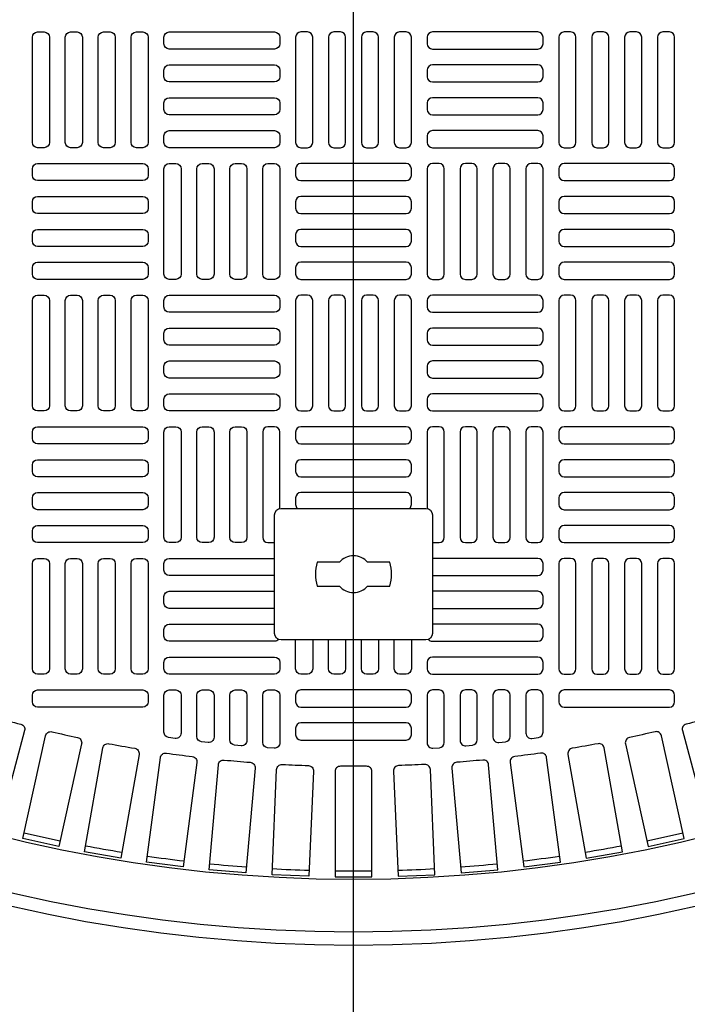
# Model space of a CAD drawing. Extents: x -285 to 5863, y 308 to 3178.
# Tile 203 of 256: x 254 to 264, y 1505 to 1519. Entities that reach past the tile are written whole.
import ezdxf

# ---------------------------------------------------------------- set-up
doc = ezdxf.new("R2010")
doc.units = 0
doc.header["$MEASUREMENT"] = 0
doc.layers.get('0').update_dxf_attribs({"color": 255, "linetype": 'CONTINUOUS'})
doc.layers.add('TANK-MANHOLE-COVER-40', color=2, linetype='CONTINUOUS')
doc.layers.add('TANK-MANHOLE-COVER-HATCH-40', color=252, linetype='CONTINUOUS')

msp = doc.modelspace()

# ---------------------------------------------------------------- linework, layer by layer
msp.add_line((258.76906, 1441.14763), (258.76906, 1528.05582))
at = {"layer": 'TANK-MANHOLE-COVER-40', "color": 2, "linetype": 'Continuous', "flags": 128}
for points in [[(257.68639, 1509.98495, -0.41421356), (257.58796, 1510.08338), (257.58796, 1511.85503, -0.41421356), (257.68639, 1511.95346), (259.85174, 1511.95346, -0.41421356), (259.95016, 1511.85503), (259.95016, 1510.08338, -0.41421356), (259.85174, 1509.98495)], [(258.55796, 1510.79204, 0.4662524), (258.98016, 1510.79204), (259.31174, 1510.79204, 0.15910028), (259.31174, 1511.14637), (258.98016, 1511.14637, 0.4662524), (258.55796, 1511.14637), (258.22638, 1511.14637, 0.15910028), (258.22638, 1510.79204)]]:
    msp.add_lwpolyline(points, format="xyb", close=True, dxfattribs=at)
at = {"layer": 'TANK-MANHOLE-COVER-40', "color": 4, "linetype": 'Continuous'}
msp.add_circle((258.76906, 1528.05582), 22.63902, dxfattribs=at)
at = {"layer": 'TANK-MANHOLE-COVER-40', "color": 1, "linetype": 'Continuous'}
msp.add_circle((258.76906, 1528.05582), 22.44094, dxfattribs=at)
at = {"layer": 'TANK-MANHOLE-COVER-40', "color": 2, "linetype": 'Continuous'}
msp.add_circle((258.76906, 1528.05582), 21.65354, dxfattribs=at)
at = {"layer": 'TANK-MANHOLE-COVER-HATCH-40', "linetype": 'Continuous', "flags": 128}
for points in [[(254.14308, 1519.07944, -0.41421356), (254.22182, 1519.0007), (254.22182, 1517.4259, -0.41421356), (254.14308, 1517.34716), (254.04465, 1517.34716, -0.41421356), (253.96591, 1517.4259), (253.96591, 1519.0007, -0.41421356), (254.04465, 1519.07944)], [(254.6352, 1519.07944, -0.41421356), (254.71394, 1519.0007), (254.71394, 1517.4259, -0.41421356), (254.6352, 1517.34716), (254.53678, 1517.34716, -0.41421356), (254.45804, 1517.4259), (254.45804, 1519.0007, -0.41421356), (254.53678, 1519.07944)], [(255.12733, 1519.07944, -0.41421356), (255.20607, 1519.0007), (255.20607, 1517.4259, -0.41421356), (255.12733, 1517.34716), (255.0289, 1517.34716, -0.41421356), (254.95016, 1517.4259), (254.95016, 1519.0007, -0.41421356), (255.0289, 1519.07944)], [(255.61946, 1519.07944, -0.41421356), (255.6982, 1519.0007), (255.6982, 1517.4259, -0.41421356), (255.61946, 1517.34716), (255.52103, 1517.34716, -0.41421356), (255.44229, 1517.4259), (255.44229, 1519.0007, -0.41421356), (255.52103, 1519.07944)], [(255.93442, 1519.0007, -0.41421356), (256.01316, 1519.07944), (257.58796, 1519.07944, -0.41421356), (257.6667, 1519.0007), (257.6667, 1518.90227, -0.41421356), (257.58796, 1518.82353), (256.01316, 1518.82353, -0.41421356), (255.93442, 1518.90227)], [(257.98166, 1519.07944, 0.41421356), (257.90292, 1519.0007), (257.90292, 1517.4259, 0.41421356), (257.98166, 1517.34716), (258.08009, 1517.34716, 0.41421356), (258.15883, 1517.4259), (258.15883, 1519.0007, 0.41421356), (258.08009, 1519.07944)], [(258.47379, 1519.07944, 0.41421356), (258.39505, 1519.0007), (258.39505, 1517.4259, 0.41421356), (258.47379, 1517.34716), (258.57221, 1517.34716, 0.41421356), (258.65095, 1517.4259), (258.65095, 1519.0007, 0.41421356), (258.57221, 1519.07944)], [(258.96591, 1519.07944, 0.41421356), (258.88717, 1519.0007), (258.88717, 1517.4259, 0.41421356), (258.96591, 1517.34716), (259.06434, 1517.34716, 0.41421356), (259.14308, 1517.4259), (259.14308, 1519.0007, 0.41421356), (259.06434, 1519.07944)], [(259.45804, 1519.07944, 0.41421356), (259.3793, 1519.0007), (259.3793, 1517.4259, 0.41421356), (259.45804, 1517.34716), (259.55646, 1517.34716, 0.41421356), (259.6352, 1517.4259), (259.6352, 1519.0007, 0.41421356), (259.55646, 1519.07944)], [(261.60371, 1519.0007, 0.41421356), (261.52497, 1519.07944), (259.95016, 1519.07944, 0.41421356), (259.87142, 1519.0007), (259.87142, 1518.90227, 0.41421356), (259.95016, 1518.82353), (261.52497, 1518.82353, 0.41421356), (261.60371, 1518.90227)], [(261.91867, 1519.07944, 0.41421356), (261.83993, 1519.0007), (261.83993, 1517.4259, 0.41421356), (261.91867, 1517.34716), (262.01709, 1517.34716, 0.41421356), (262.09583, 1517.4259), (262.09583, 1519.0007, 0.41421356), (262.01709, 1519.07944)], [(262.41079, 1519.07944, 0.41421356), (262.33205, 1519.0007), (262.33205, 1517.4259, 0.41421356), (262.41079, 1517.34716), (262.50922, 1517.34716, 0.41421356), (262.58796, 1517.4259), (262.58796, 1519.0007, 0.41421356), (262.50922, 1519.07944)], [(262.90292, 1519.07944, 0.41421356), (262.82418, 1519.0007), (262.82418, 1517.4259, 0.41421356), (262.90292, 1517.34716), (263.00135, 1517.34716, 0.41421356), (263.08009, 1517.4259), (263.08009, 1519.0007, 0.41421356), (263.00135, 1519.07944)], [(263.39505, 1519.07944, 0.41421356), (263.31631, 1519.0007), (263.31631, 1517.4259, 0.41421356), (263.39505, 1517.34716), (263.49347, 1517.34716, 0.41421356), (263.57221, 1517.4259), (263.57221, 1519.0007, 0.41421356), (263.49347, 1519.07944)], [(255.93442, 1518.50857, -0.41421356), (256.01316, 1518.58731), (257.58796, 1518.58731, -0.41421356), (257.6667, 1518.50857), (257.6667, 1518.41015, -0.41421356), (257.58796, 1518.33141), (256.01316, 1518.33141, -0.41421356), (255.93442, 1518.41015)], [(261.60371, 1518.50857, 0.41421356), (261.52497, 1518.58731), (259.95016, 1518.58731, 0.41421356), (259.87142, 1518.50857), (259.87142, 1518.41015, 0.41421356), (259.95016, 1518.33141), (261.52497, 1518.33141, 0.41421356), (261.60371, 1518.41015)], [(255.93442, 1518.01645, -0.41421356), (256.01316, 1518.09519), (257.58796, 1518.09519, -0.41421356), (257.6667, 1518.01645), (257.6667, 1517.91802, -0.41421356), (257.58796, 1517.83928), (256.01316, 1517.83928, -0.41421356), (255.93442, 1517.91802)], [(261.60371, 1518.01645, 0.41421356), (261.52497, 1518.09519), (259.95016, 1518.09519, 0.41421356), (259.87142, 1518.01645), (259.87142, 1517.91802, 0.41421356), (259.95016, 1517.83928), (261.52497, 1517.83928, 0.41421356), (261.60371, 1517.91802)], [(255.93442, 1517.52432, -0.41421356), (256.01316, 1517.60306), (257.58796, 1517.60306, -0.41421356), (257.6667, 1517.52432), (257.6667, 1517.4259, -0.41421356), (257.58796, 1517.34716), (256.01316, 1517.34716, -0.41421356), (255.93442, 1517.4259)], [(261.60371, 1517.52432, 0.41421356), (261.52497, 1517.60306), (259.95016, 1517.60306, 0.41421356), (259.87142, 1517.52432), (259.87142, 1517.4259, 0.41421356), (259.95016, 1517.34716), (261.52497, 1517.34716, 0.41421356), (261.60371, 1517.4259)], [(255.6982, 1516.93377, -0.41421356), (255.61946, 1516.85503), (254.04465, 1516.85503, -0.41421356), (253.96591, 1516.93377), (253.96591, 1517.0322, -0.41421356), (254.04465, 1517.11094), (255.61946, 1517.11094, -0.41421356), (255.6982, 1517.0322)], [(256.11158, 1517.11094, -0.41421356), (256.19032, 1517.0322), (256.19032, 1515.45739, -0.41421356), (256.11158, 1515.37865), (256.01316, 1515.37865, -0.41421356), (255.93442, 1515.45739), (255.93442, 1517.0322, -0.41421356), (256.01316, 1517.11094)], [(256.60371, 1517.11094, -0.41421356), (256.68245, 1517.0322), (256.68245, 1515.45739, -0.41421356), (256.60371, 1515.37865), (256.50528, 1515.37865, -0.41421356), (256.42654, 1515.45739), (256.42654, 1517.0322, -0.41421356), (256.50528, 1517.11094)], [(257.09583, 1517.11094, -0.41421356), (257.17457, 1517.0322), (257.17457, 1515.45739, -0.41421356), (257.09583, 1515.37865), (256.99741, 1515.37865, -0.41421356), (256.91867, 1515.45739), (256.91867, 1517.0322, -0.41421356), (256.99741, 1517.11094)], [(257.58796, 1517.11094, -0.41421356), (257.6667, 1517.0322), (257.6667, 1515.45739, -0.41421356), (257.58796, 1515.37865), (257.48953, 1515.37865, -0.41421356), (257.41079, 1515.45739), (257.41079, 1517.0322, -0.41421356), (257.48953, 1517.11094)], [(257.90292, 1516.93377, 0.41421356), (257.98166, 1516.85503), (259.55646, 1516.85503, 0.41421356), (259.6352, 1516.93377), (259.6352, 1517.0322, 0.41421356), (259.55646, 1517.11094), (257.98166, 1517.11094, 0.41421356), (257.90292, 1517.0322)], [(259.95016, 1517.11094, 0.41421356), (259.87142, 1517.0322), (259.87142, 1515.45739, 0.41421356), (259.95016, 1515.37865), (260.04859, 1515.37865, 0.41421356), (260.12733, 1515.45739), (260.12733, 1517.0322, 0.41421356), (260.04859, 1517.11094)], [(260.44229, 1517.11094, 0.41421356), (260.36355, 1517.0322), (260.36355, 1515.45739, 0.41421356), (260.44229, 1515.37865), (260.54072, 1515.37865, 0.41421356), (260.61946, 1515.45739), (260.61946, 1517.0322, 0.41421356), (260.54072, 1517.11094)], [(260.93442, 1517.11094, 0.41421356), (260.85568, 1517.0322), (260.85568, 1515.45739, 0.41421356), (260.93442, 1515.37865), (261.03284, 1515.37865, 0.41421356), (261.11158, 1515.45739), (261.11158, 1517.0322, 0.41421356), (261.03284, 1517.11094)], [(261.42654, 1517.11094, 0.41421356), (261.3478, 1517.0322), (261.3478, 1515.45739, 0.41421356), (261.42654, 1515.37865), (261.52497, 1515.37865, 0.41421356), (261.60371, 1515.45739), (261.60371, 1517.0322, 0.41421356), (261.52497, 1517.11094)], [(261.83993, 1516.93377, 0.41421356), (261.91867, 1516.85503), (263.49347, 1516.85503, 0.41421356), (263.57221, 1516.93377), (263.57221, 1517.0322, 0.41421356), (263.49347, 1517.11094), (261.91867, 1517.11094, 0.41421356), (261.83993, 1517.0322)], [(255.6982, 1516.44164, -0.41421356), (255.61946, 1516.3629), (254.04465, 1516.3629, -0.41421356), (253.96591, 1516.44164), (253.96591, 1516.54007, -0.41421356), (254.04465, 1516.61881), (255.61946, 1516.61881, -0.41421356), (255.6982, 1516.54007)], [(257.90292, 1516.44164, 0.41421356), (257.98166, 1516.3629), (259.55646, 1516.3629, 0.41421356), (259.6352, 1516.44164), (259.6352, 1516.54007, 0.41421356), (259.55646, 1516.61881), (257.98166, 1516.61881, 0.41421356), (257.90292, 1516.54007)], [(261.83993, 1516.44164, 0.41421356), (261.91867, 1516.3629), (263.49347, 1516.3629, 0.41421356), (263.57221, 1516.44164), (263.57221, 1516.54007, 0.41421356), (263.49347, 1516.61881), (261.91867, 1516.61881, 0.41421356), (261.83993, 1516.54007)], [(255.6982, 1515.94952, -0.41421356), (255.61946, 1515.87078), (254.04465, 1515.87078, -0.41421356), (253.96591, 1515.94952), (253.96591, 1516.04794, -0.41421356), (254.04465, 1516.12668), (255.61946, 1516.12668, -0.41421356), (255.6982, 1516.04794)], [(257.90292, 1515.94952, 0.41421356), (257.98166, 1515.87078), (259.55646, 1515.87078, 0.41421356), (259.6352, 1515.94952), (259.6352, 1516.04794, 0.41421356), (259.55646, 1516.12668), (257.98166, 1516.12668, 0.41421356), (257.90292, 1516.04794)], [(261.83993, 1515.94952, 0.41421356), (261.91867, 1515.87078), (263.49347, 1515.87078, 0.41421356), (263.57221, 1515.94952), (263.57221, 1516.04794, 0.41421356), (263.49347, 1516.12668), (261.91867, 1516.12668, 0.41421356), (261.83993, 1516.04794)], [(255.6982, 1515.45739, -0.41421356), (255.61946, 1515.37865), (254.04465, 1515.37865, -0.41421356), (253.96591, 1515.45739), (253.96591, 1515.55582, -0.41421356), (254.04465, 1515.63456), (255.61946, 1515.63456, -0.41421356), (255.6982, 1515.55582)], [(257.90292, 1515.45739, 0.41421356), (257.98166, 1515.37865), (259.55646, 1515.37865, 0.41421356), (259.6352, 1515.45739), (259.6352, 1515.55582, 0.41421356), (259.55646, 1515.63456), (257.98166, 1515.63456, 0.41421356), (257.90292, 1515.55582)], [(261.83993, 1515.45739, 0.41421356), (261.91867, 1515.37865), (263.49347, 1515.37865, 0.41421356), (263.57221, 1515.45739), (263.57221, 1515.55582, 0.41421356), (263.49347, 1515.63456), (261.91867, 1515.63456, 0.41421356), (261.83993, 1515.55582)], [(254.14308, 1515.14243, -0.41421356), (254.22182, 1515.06369), (254.22182, 1513.48889, -0.41421356), (254.14308, 1513.41015), (254.04465, 1513.41015, -0.41421356), (253.96591, 1513.48889), (253.96591, 1515.06369, -0.41421356), (254.04465, 1515.14243)], [(254.6352, 1515.14243, -0.41421356), (254.71394, 1515.06369), (254.71394, 1513.48889, -0.41421356), (254.6352, 1513.41015), (254.53678, 1513.41015, -0.41421356), (254.45804, 1513.48889), (254.45804, 1515.06369, -0.41421356), (254.53678, 1515.14243)], [(255.12733, 1515.14243, -0.41421356), (255.20607, 1515.06369), (255.20607, 1513.48889, -0.41421356), (255.12733, 1513.41015), (255.0289, 1513.41015, -0.41421356), (254.95016, 1513.48889), (254.95016, 1515.06369, -0.41421356), (255.0289, 1515.14243)], [(255.61946, 1515.14243, -0.41421356), (255.6982, 1515.06369), (255.6982, 1513.48889, -0.41421356), (255.61946, 1513.41015), (255.52103, 1513.41015, -0.41421356), (255.44229, 1513.48889), (255.44229, 1515.06369, -0.41421356), (255.52103, 1515.14243)], [(255.93442, 1515.06369, -0.41421356), (256.01316, 1515.14243), (257.58796, 1515.14243, -0.41421356), (257.6667, 1515.06369), (257.6667, 1514.96527, -0.41421356), (257.58796, 1514.88653), (256.01316, 1514.88653, -0.41421356), (255.93442, 1514.96527)], [(257.98166, 1515.14243, 0.41421356), (257.90292, 1515.06369), (257.90292, 1513.48889, 0.41421356), (257.98166, 1513.41015), (258.08009, 1513.41015, 0.41421356), (258.15883, 1513.48889), (258.15883, 1515.06369, 0.41421356), (258.08009, 1515.14243)], [(258.47379, 1515.14243, 0.41421356), (258.39505, 1515.06369), (258.39505, 1513.48889, 0.41421356), (258.47379, 1513.41015), (258.57221, 1513.41015, 0.41421356), (258.65095, 1513.48889), (258.65095, 1515.06369, 0.41421356), (258.57221, 1515.14243)], [(258.96591, 1515.14243, 0.41421356), (258.88717, 1515.06369), (258.88717, 1513.48889, 0.41421356), (258.96591, 1513.41015), (259.06434, 1513.41015, 0.41421356), (259.14308, 1513.48889), (259.14308, 1515.06369, 0.41421356), (259.06434, 1515.14243)], [(259.45804, 1515.14243, 0.41421356), (259.3793, 1515.06369), (259.3793, 1513.48889, 0.41421356), (259.45804, 1513.41015), (259.55646, 1513.41015, 0.41421356), (259.6352, 1513.48889), (259.6352, 1515.06369, 0.41421356), (259.55646, 1515.14243)], [(261.60371, 1515.06369, 0.41421356), (261.52497, 1515.14243), (259.95016, 1515.14243, 0.41421356), (259.87142, 1515.06369), (259.87142, 1514.96527, 0.41421356), (259.95016, 1514.88653), (261.52497, 1514.88653, 0.41421356), (261.60371, 1514.96527)], [(261.91867, 1515.14243, 0.41421356), (261.83993, 1515.06369), (261.83993, 1513.48889, 0.41421356), (261.91867, 1513.41015), (262.01709, 1513.41015, 0.41421356), (262.09583, 1513.48889), (262.09583, 1515.06369, 0.41421356), (262.01709, 1515.14243)], [(262.41079, 1515.14243, 0.41421356), (262.33205, 1515.06369), (262.33205, 1513.48889, 0.41421356), (262.41079, 1513.41015), (262.50922, 1513.41015, 0.41421356), (262.58796, 1513.48889), (262.58796, 1515.06369, 0.41421356), (262.50922, 1515.14243)], [(262.90292, 1515.14243, 0.41421356), (262.82418, 1515.06369), (262.82418, 1513.48889, 0.41421356), (262.90292, 1513.41015), (263.00135, 1513.41015, 0.41421356), (263.08009, 1513.48889), (263.08009, 1515.06369, 0.41421356), (263.00135, 1515.14243)], [(263.39505, 1515.14243, 0.41421356), (263.31631, 1515.06369), (263.31631, 1513.48889, 0.41421356), (263.39505, 1513.41015), (263.49347, 1513.41015, 0.41421356), (263.57221, 1513.48889), (263.57221, 1515.06369, 0.41421356), (263.49347, 1515.14243)], [(255.93442, 1514.57157, -0.41421356), (256.01316, 1514.65031), (257.58796, 1514.65031, -0.41421356), (257.6667, 1514.57157), (257.6667, 1514.47314, -0.41421356), (257.58796, 1514.3944), (256.01316, 1514.3944, -0.41421356), (255.93442, 1514.47314)], [(261.60371, 1514.57157, 0.41421356), (261.52497, 1514.65031), (259.95016, 1514.65031, 0.41421356), (259.87142, 1514.57157), (259.87142, 1514.47314, 0.41421356), (259.95016, 1514.3944), (261.52497, 1514.3944, 0.41421356), (261.60371, 1514.47314)], [(255.93442, 1514.07944, -0.41421356), (256.01316, 1514.15818), (257.58796, 1514.15818, -0.41421356), (257.6667, 1514.07944), (257.6667, 1513.98101, -0.41421356), (257.58796, 1513.90227), (256.01316, 1513.90227, -0.41421356), (255.93442, 1513.98101)], [(261.60371, 1514.07944, 0.41421356), (261.52497, 1514.15818), (259.95016, 1514.15818, 0.41421356), (259.87142, 1514.07944), (259.87142, 1513.98101, 0.41421356), (259.95016, 1513.90227), (261.52497, 1513.90227, 0.41421356), (261.60371, 1513.98101)], [(255.93442, 1513.58731, -0.41421356), (256.01316, 1513.66605), (257.58796, 1513.66605, -0.41421356), (257.6667, 1513.58731), (257.6667, 1513.48889, -0.41421356), (257.58796, 1513.41015), (256.01316, 1513.41015, -0.41421356), (255.93442, 1513.48889)], [(261.60371, 1513.58731, 0.41421356), (261.52497, 1513.66605), (259.95016, 1513.66605, 0.41421356), (259.87142, 1513.58731), (259.87142, 1513.48889, 0.41421356), (259.95016, 1513.41015), (261.52497, 1513.41015, 0.41421356), (261.60371, 1513.48889)], [(255.6982, 1512.99676, -0.41421356), (255.61946, 1512.91802), (254.04465, 1512.91802, -0.41421356), (253.96591, 1512.99676), (253.96591, 1513.09519, -0.41421356), (254.04465, 1513.17393), (255.61946, 1513.17393, -0.41421356), (255.6982, 1513.09519)], [(256.11158, 1513.17393, -0.41421356), (256.19032, 1513.09519), (256.19032, 1511.52038, -0.41421356), (256.11158, 1511.44164), (256.01316, 1511.44164, -0.41421356), (255.93442, 1511.52038), (255.93442, 1513.09519, -0.41421356), (256.01316, 1513.17393)], [(256.60371, 1513.17393, -0.41421356), (256.68245, 1513.09519), (256.68245, 1511.52038, -0.41421356), (256.60371, 1511.44164), (256.50528, 1511.44164, -0.41421356), (256.42654, 1511.52038), (256.42654, 1513.09519, -0.41421356), (256.50528, 1513.17393)], [(257.09583, 1513.17393, -0.41421356), (257.17457, 1513.09519), (257.17457, 1511.52038, -0.41421356), (257.09583, 1511.44164), (256.99741, 1511.44164, -0.41421356), (256.91867, 1511.52038), (256.91867, 1513.09519, -0.41421356), (256.99741, 1513.17393)], [(260.44229, 1513.17393, 0.41421356), (260.36355, 1513.09519), (260.36355, 1511.52038, 0.41421356), (260.44229, 1511.44164), (260.54072, 1511.44164, 0.41421356), (260.61946, 1511.52038), (260.61946, 1513.09519, 0.41421356), (260.54072, 1513.17393)], [(260.93442, 1513.17393, 0.41421356), (260.85568, 1513.09519), (260.85568, 1511.52038, 0.41421356), (260.93442, 1511.44164), (261.03284, 1511.44164, 0.41421356), (261.11158, 1511.52038), (261.11158, 1513.09519, 0.41421356), (261.03284, 1513.17393)], [(261.42654, 1513.17393, 0.41421356), (261.3478, 1513.09519), (261.3478, 1511.52038, 0.41421356), (261.42654, 1511.44164), (261.52497, 1511.44164, 0.41421356), (261.60371, 1511.52038), (261.60371, 1513.09519, 0.41421356), (261.52497, 1513.17393)], [(261.83993, 1512.99676, 0.41421356), (261.91867, 1512.91802), (263.49347, 1512.91802, 0.41421356), (263.57221, 1512.99676), (263.57221, 1513.09519, 0.41421356), (263.49347, 1513.17393), (261.91867, 1513.17393, 0.41421356), (261.83993, 1513.09519)], [(255.6982, 1512.50464, -0.41421356), (255.61946, 1512.4259), (254.04465, 1512.4259, -0.41421356), (253.96591, 1512.50464), (253.96591, 1512.60306, -0.41421356), (254.04465, 1512.6818), (255.61946, 1512.6818, -0.41421356), (255.6982, 1512.60306)], [(261.83993, 1512.50464, 0.41421356), (261.91867, 1512.4259), (263.49347, 1512.4259, 0.41421356), (263.57221, 1512.50464), (263.57221, 1512.60306, 0.41421356), (263.49347, 1512.6818), (261.91867, 1512.6818, 0.41421356), (261.83993, 1512.60306)], [(255.6982, 1512.01251, -0.41421356), (255.61946, 1511.93377), (254.04465, 1511.93377, -0.41421356), (253.96591, 1512.01251), (253.96591, 1512.11094, -0.41421356), (254.04465, 1512.18968), (255.61946, 1512.18968, -0.41421356), (255.6982, 1512.11094)], [(261.83993, 1512.01251, 0.41421356), (261.91867, 1511.93377), (263.49347, 1511.93377, 0.41421356), (263.57221, 1512.01251), (263.57221, 1512.11094, 0.41421356), (263.49347, 1512.18968), (261.91867, 1512.18968, 0.41421356), (261.83993, 1512.11094)], [(255.6982, 1511.52038, -0.41421356), (255.61946, 1511.44164), (254.04465, 1511.44164, -0.41421356), (253.96591, 1511.52038), (253.96591, 1511.61881, -0.41421356), (254.04465, 1511.69755), (255.61946, 1511.69755, -0.41421356), (255.6982, 1511.61881)], [(261.83993, 1511.52038, 0.41421356), (261.91867, 1511.44164), (263.49347, 1511.44164, 0.41421356), (263.57221, 1511.52038), (263.57221, 1511.61881, 0.41421356), (263.49347, 1511.69755), (261.91867, 1511.69755, 0.41421356), (261.83993, 1511.61881)], [(254.14308, 1511.20542, -0.41421356), (254.22182, 1511.12668), (254.22182, 1509.55188, -0.41421356), (254.14308, 1509.47314), (254.04465, 1509.47314, -0.41421356), (253.96591, 1509.55188), (253.96591, 1511.12668, -0.41421356), (254.04465, 1511.20542)], [(254.6352, 1511.20542, -0.41421356), (254.71394, 1511.12668), (254.71394, 1509.55188, -0.41421356), (254.6352, 1509.47314), (254.53678, 1509.47314, -0.41421356), (254.45804, 1509.55188), (254.45804, 1511.12668, -0.41421356), (254.53678, 1511.20542)], [(255.12733, 1511.20542, -0.41421356), (255.20607, 1511.12668), (255.20607, 1509.55188, -0.41421356), (255.12733, 1509.47314), (255.0289, 1509.47314, -0.41421356), (254.95016, 1509.55188), (254.95016, 1511.12668, -0.41421356), (255.0289, 1511.20542)], [(255.61946, 1511.20542, -0.41421356), (255.6982, 1511.12668), (255.6982, 1509.55188, -0.41421356), (255.61946, 1509.47314), (255.52103, 1509.47314, -0.41421356), (255.44229, 1509.55188), (255.44229, 1511.12668, -0.41421356), (255.52103, 1511.20542)], [(261.91867, 1511.20542, 0.41421356), (261.83993, 1511.12668), (261.83993, 1509.55188, 0.41421356), (261.91867, 1509.47314), (262.01709, 1509.47314, 0.41421356), (262.09583, 1509.55188), (262.09583, 1511.12668, 0.41421356), (262.01709, 1511.20542)], [(262.41079, 1511.20542, 0.41421356), (262.33205, 1511.12668), (262.33205, 1509.55188, 0.41421356), (262.41079, 1509.47314), (262.50922, 1509.47314, 0.41421356), (262.58796, 1509.55188), (262.58796, 1511.12668, 0.41421356), (262.50922, 1511.20542)], [(262.90292, 1511.20542, 0.41421356), (262.82418, 1511.12668), (262.82418, 1509.55188, 0.41421356), (262.90292, 1509.47314), (263.00135, 1509.47314, 0.41421356), (263.08009, 1509.55188), (263.08009, 1511.12668, 0.41421356), (263.00135, 1511.20542)], [(263.39505, 1511.20542, 0.41421356), (263.31631, 1511.12668), (263.31631, 1509.55188, 0.41421356), (263.39505, 1509.47314), (263.49347, 1509.47314, 0.41421356), (263.57221, 1509.55188), (263.57221, 1511.12668, 0.41421356), (263.49347, 1511.20542)], [(255.93442, 1509.65031, -0.41421356), (256.01316, 1509.72905), (257.58796, 1509.72905, -0.41421356), (257.6667, 1509.65031), (257.6667, 1509.55188, -0.41421356), (257.58796, 1509.47314), (256.01316, 1509.47314, -0.41421356), (255.93442, 1509.55188)], [(261.60371, 1509.65031, 0.41421356), (261.52497, 1509.72905), (259.95016, 1509.72905, 0.41421356), (259.87142, 1509.65031), (259.87142, 1509.55188, 0.41421356), (259.95016, 1509.47314), (261.52497, 1509.47314, 0.41421356), (261.60371, 1509.55188)]]:
    msp.add_lwpolyline(points, format="xyb", close=True, dxfattribs=at)
at = {"layer": 'TANK-MANHOLE-COVER-HATCH-40', "linetype": 'Continuous'}
for points in [[(257.6667, 1511.95138), (257.6667, 1513.09519), (257.6667, 1513.09519, 0.41421356), (257.58796, 1513.17393), (257.48953, 1513.17393), (257.48953, 1513.17393, 0.41421356), (257.41079, 1513.09519), (257.41079, 1511.52038), (257.41079, 1511.52038, 0.41421356), (257.48953, 1511.44164), (257.58796, 1511.44164), (257.58796, 1511.44164)], [(259.95016, 1511.44164), (259.95016, 1511.44164), (260.04859, 1511.44164, 0.41421356), (260.12733, 1511.52038), (260.12733, 1511.52038), (260.12733, 1513.09519, 0.41421356), (260.04859, 1513.17393), (260.04859, 1513.17393), (259.95016, 1513.17393, 0.41421356), (259.87142, 1513.09519), (259.87142, 1513.09519), (259.87142, 1511.95138)], [(259.60855, 1511.95346, 0.21525044), (259.6352, 1512.01251), (259.6352, 1512.11094, 0.41421356), (259.55646, 1512.18968), (257.98166, 1512.18968, 0.41421356), (257.90292, 1512.11094), (257.90292, 1512.01251, 0.21525044), (257.92958, 1511.95346)], [(257.58796, 1510.94952), (256.01316, 1510.94952, -0.41421356), (255.93442, 1511.02826), (255.93442, 1511.12668, -0.41421356), (256.01316, 1511.20542), (257.58796, 1511.20542)], [(259.95016, 1510.94952), (261.52497, 1510.94952, 0.41421356), (261.60371, 1511.02826), (261.60371, 1511.12668, 0.41421356), (261.52497, 1511.20542), (259.95016, 1511.20542)], [(257.58796, 1510.45739), (256.01316, 1510.45739, -0.41421356), (255.93442, 1510.53613), (255.93442, 1510.63456, -0.41421356), (256.01316, 1510.7133), (257.58796, 1510.7133)], [(259.95016, 1510.45739), (261.52497, 1510.45739, 0.41421356), (261.60371, 1510.53613), (261.60371, 1510.63456, 0.41421356), (261.52497, 1510.7133), (259.95016, 1510.7133)], [(257.64778, 1509.99281, -0.21912867), (257.58796, 1509.96527), (256.01316, 1509.96527), (256.01316, 1509.96527, -0.41421356), (255.93442, 1510.04401), (255.93442, 1510.14243), (255.93442, 1510.14243, -0.41421356), (256.01316, 1510.22117), (257.58796, 1510.22117), (257.58796, 1510.22117)], [(259.89034, 1509.99281, 0.21912867), (259.95016, 1509.96527), (261.52497, 1509.96527), (261.52497, 1509.96527, 0.41421356), (261.60371, 1510.04401), (261.60371, 1510.14243), (261.60371, 1510.14243, 0.41421356), (261.52497, 1510.22117), (259.95016, 1510.22117), (259.95016, 1510.22117)], [(258.15883, 1509.98495), (258.15883, 1509.55188, -0.41421356), (258.08009, 1509.47314), (257.98166, 1509.47314, -0.41421356), (257.90292, 1509.55188), (257.90292, 1509.98495)], [(258.65095, 1509.98495), (258.65095, 1509.55188, -0.41421356), (258.57221, 1509.47314), (258.47379, 1509.47314, -0.41421356), (258.39505, 1509.55188), (258.39505, 1509.98495)], [(259.14308, 1509.98495), (259.14308, 1509.55188, -0.41421356), (259.06434, 1509.47314), (258.96591, 1509.47314, -0.41421356), (258.88717, 1509.55188), (258.88717, 1509.98495)], [(259.6352, 1509.98495), (259.6352, 1509.55188, -0.41421356), (259.55646, 1509.47314), (259.45804, 1509.47314, -0.41421356), (259.3793, 1509.55188), (259.3793, 1509.98495)], [(253.41372, 1508.82701, 0.00491171), (253.79252, 1508.72551, -0.41709369), (253.84894, 1508.62888), (253.4411, 1507.1068), (252.9087, 1507.24946), (253.31654, 1508.77153, -0.41709369), (253.41372, 1508.82701)], [(264.1244, 1508.82701, -0.00491171), (263.74561, 1508.72551, 0.41709369), (263.68918, 1508.62888), (264.09702, 1507.1068), (264.62942, 1507.24946), (264.22158, 1508.77153, 0.41709369), (264.1244, 1508.82701)], [(254.25757, 1508.61171, 0.00491171), (254.64043, 1508.52684, -0.41709369), (254.70102, 1508.43276), (254.35996, 1506.89434), (253.82184, 1507.01364), (254.1629, 1508.55205, -0.41709369), (254.25757, 1508.61171)], [(263.28055, 1508.61171, -0.00491171), (262.8977, 1508.52684, 0.41709369), (262.83711, 1508.43276), (263.17817, 1506.89434), (263.71628, 1507.01364), (263.37522, 1508.55205, 0.41709369), (263.28055, 1508.61171)], [(255.11, 1508.43343, 0.00491171), (255.4962, 1508.36533, -0.41709369), (255.56083, 1508.27399), (255.2872, 1506.72216), (254.7444, 1506.81787), (255.01803, 1508.3697, -0.41709369), (255.11, 1508.43343)], [(262.42812, 1508.43343, -0.00491171), (262.04192, 1508.36533, 0.41709369), (261.97729, 1508.27399), (262.25092, 1506.72216), (262.79373, 1506.81787), (262.5201, 1508.3697, 0.41709369), (262.42812, 1508.43343)], [(255.9694, 1508.2925, 0.00491171), (256.3582, 1508.24132, -0.41709369), (256.42676, 1508.15287), (256.22108, 1506.59059), (255.67461, 1506.66253), (255.88029, 1508.22482, -0.41709369), (255.9694, 1508.2925)], [(256.83413, 1508.18919, 0.00491171), (257.22479, 1508.15501, -0.41709369), (257.29714, 1508.06965), (257.1598, 1506.49987), (256.61072, 1506.54791), (256.74806, 1508.11769, -0.41709369), (256.83413, 1508.18919)], [(260.70399, 1508.18919, -0.00491171), (260.31333, 1508.15501, 0.41709369), (260.24098, 1508.06965), (260.37832, 1506.49987), (260.9274, 1506.54791), (260.79007, 1508.11769, 0.41709369), (260.70399, 1508.18919)], [(261.56872, 1508.2925, -0.00491171), (261.17992, 1508.24132, 0.41709369), (261.11137, 1508.15287), (261.31705, 1506.59059), (261.86351, 1506.66253), (261.65783, 1508.22482, 0.41709369), (261.56872, 1508.2925)], [(257.70254, 1508.1237, 0.00491171), (258.09432, 1508.1066, -0.41709369), (258.17033, 1508.02447), (258.10159, 1506.4502), (257.55094, 1506.47424), (257.61967, 1508.04851, -0.41709369), (257.70254, 1508.1237)], [(258.96514, 1508.09615, -0.00491171), (258.57299, 1508.09615, 0.41709369), (258.49347, 1508.01741), (258.49347, 1506.44164), (259.04465, 1506.44164), (259.04465, 1508.01741, 0.41709369), (258.96514, 1508.09615)], [(259.83558, 1508.1237, -0.00491171), (259.4438, 1508.1066, 0.41709369), (259.3678, 1508.02447), (259.43653, 1506.4502), (259.98719, 1506.47424), (259.91845, 1508.04851, 0.41709369), (259.83558, 1508.1237)]]:
    msp.add_lwpolyline(points, format="xyb", dxfattribs=at)
for points in [[(257.90292, 1512.99676, 0.41421356), (257.98166, 1512.91802), (259.55646, 1512.91802, 0.41421356), (259.6352, 1512.99676), (259.6352, 1513.09519, 0.41421356), (259.55646, 1513.17393), (257.98166, 1513.17393, 0.41421356), (257.90292, 1513.09519)], [(257.90292, 1512.50464, 0.41421356), (257.98166, 1512.4259), (259.55646, 1512.4259, 0.41421356), (259.6352, 1512.50464), (259.6352, 1512.60306, 0.41421356), (259.55646, 1512.6818), (257.98166, 1512.6818, 0.41421356), (257.90292, 1512.60306)], [(255.6982, 1509.05976, -0.41421356), (255.61946, 1508.98101), (254.04465, 1508.98101, -0.41421356), (253.96591, 1509.05976), (253.96591, 1509.15818, -0.41421356), (254.04465, 1509.23692), (255.61946, 1509.23692, -0.41421356), (255.6982, 1509.15818)], [(255.93442, 1508.60474), (255.93442, 1509.15818), (255.93442, 1509.15818, -0.41421356), (256.01316, 1509.23692), (256.11158, 1509.23692), (256.11158, 1509.23692, -0.41421356), (256.19032, 1509.15818), (256.19032, 1508.59111, -0.45513358), (256.10078, 1508.51311), (256.00235, 1508.52675, -0.37444426)], [(256.42654, 1508.54135), (256.42654, 1509.15818), (256.42654, 1509.15818, -0.41421356), (256.50528, 1509.23692), (256.60371, 1509.23692), (256.60371, 1509.23692, -0.41421356), (256.68245, 1509.15818), (256.68245, 1508.53023, -0.44756586), (256.59487, 1508.45198), (256.49644, 1508.46311, -0.38162971)], [(256.91867, 1508.49053), (256.91867, 1509.15818), (256.91867, 1509.15818, -0.41421356), (256.99741, 1509.23692), (257.09583, 1509.23692), (257.09583, 1509.23692, -0.41421356), (257.17457, 1509.15818), (257.17457, 1508.48191, -0.44006189), (257.08896, 1508.40347), (256.99053, 1508.4121, -0.3888292)], [(257.41079, 1508.4522), (257.41079, 1509.15818), (257.41079, 1509.15818, -0.41421356), (257.48953, 1509.23692), (257.58796, 1509.23692), (257.58796, 1509.23692, -0.41421356), (257.6667, 1509.15818), (257.6667, 1508.44605, -0.43261554), (257.58305, 1508.36747), (257.48462, 1508.37362, -0.39604796)], [(257.90292, 1509.05976, 0.41421356), (257.98166, 1508.98101), (259.55646, 1508.98101, 0.41421356), (259.6352, 1509.05976), (259.6352, 1509.15818, 0.41421356), (259.55646, 1509.23692), (257.98166, 1509.23692, 0.41421356), (257.90292, 1509.15818)], [(260.12733, 1508.4522), (260.12733, 1509.15818), (260.12733, 1509.15818, 0.41421356), (260.04859, 1509.23692), (259.95016, 1509.23692), (259.95016, 1509.23692, 0.41421356), (259.87142, 1509.15818), (259.87142, 1508.44605, 0.43261554), (259.95508, 1508.36747), (260.0535, 1508.37362, 0.39604796)], [(260.61946, 1508.49053), (260.61946, 1509.15818), (260.61946, 1509.15818, 0.41421356), (260.54072, 1509.23692), (260.44229, 1509.23692), (260.44229, 1509.23692, 0.41421356), (260.36355, 1509.15818), (260.36355, 1508.48191, 0.44006189), (260.44917, 1508.40347), (260.54759, 1508.4121, 0.3888292)], [(261.11158, 1508.54135), (261.11158, 1509.15818), (261.11158, 1509.15818, 0.41421356), (261.03284, 1509.23692), (260.93442, 1509.23692), (260.93442, 1509.23692, 0.41421356), (260.85568, 1509.15818), (260.85568, 1508.53023, 0.44756586), (260.94326, 1508.45198), (261.04168, 1508.46311, 0.38162971)], [(261.60371, 1508.60474), (261.60371, 1509.15818), (261.60371, 1509.15818, 0.41421356), (261.52497, 1509.23692), (261.42654, 1509.23692), (261.42654, 1509.23692, 0.41421356), (261.3478, 1509.15818), (261.3478, 1508.59111, 0.45513358), (261.43735, 1508.51311), (261.53577, 1508.52675, 0.37444426)], [(261.83993, 1509.05976, 0.41421356), (261.91867, 1508.98101), (263.49347, 1508.98101, 0.41421356), (263.57221, 1509.05976), (263.57221, 1509.15818, 0.41421356), (263.49347, 1509.23692), (261.91867, 1509.23692, 0.41421356), (261.83993, 1509.15818)], [(257.90292, 1508.56763, 0.41421356), (257.98166, 1508.48889), (259.55646, 1508.48889, 0.41421356), (259.6352, 1508.56763), (259.6352, 1508.66605, 0.41421356), (259.55646, 1508.74479), (257.98166, 1508.74479, 0.41421356), (257.90292, 1508.66605)]]:
    msp.add_lwpolyline(points, format="xyb", close=True, dxfattribs=at)
for start, end in [(256.766426, 258.233574), (281.766426, 283.233574), (259.266426, 260.733574), (279.266426, 280.733574), (261.766426, 263.233574), (276.766426, 278.233574), (264.266426, 265.733574), (266.766426, 268.233574), (271.766426, 273.233574), (274.266426, 275.733574), (269.266426, 270.733574)]:
    msp.add_arc((258.76906, 1528.05582), 21.52559, start, end, dxfattribs=at)

doc.saveas('drawing.dxf')
